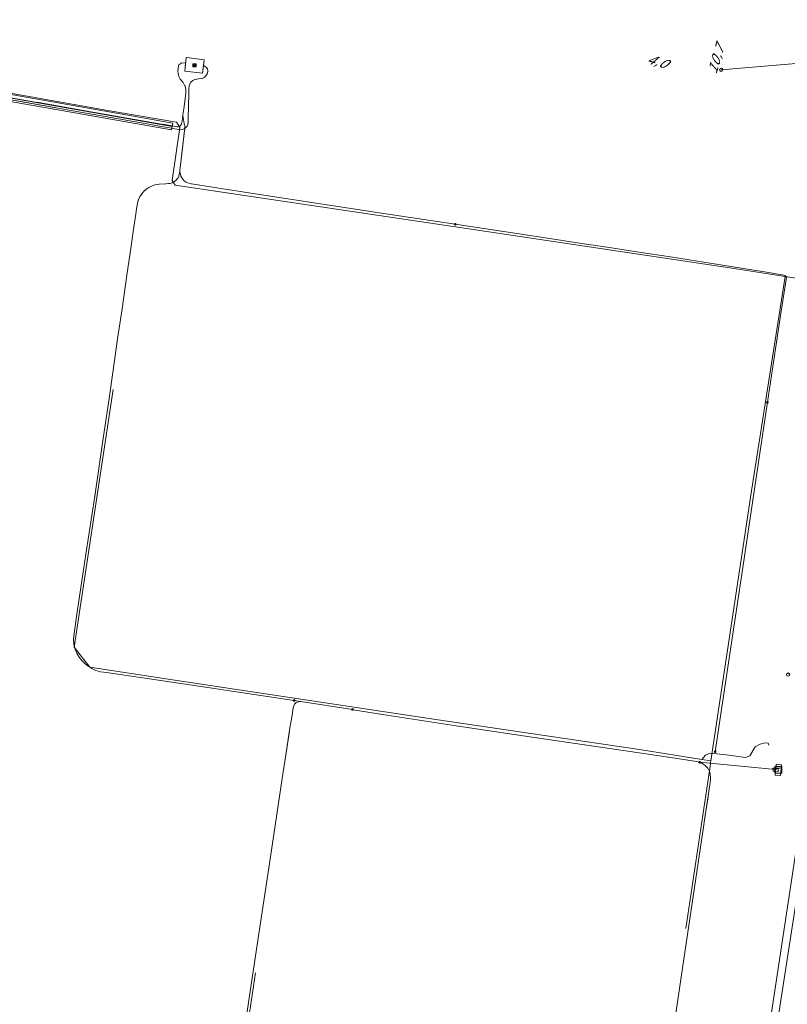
# Model space of a CAD drawing. Header units: metres. Extents: x 124576 to 133557, y 395865 to 402386.
# Tile 161 of 256: x 126446 to 126559, y 399952 to 400098. Entities that reach past the tile are written whole.
import ezdxf
from ezdxf.enums import TextEntityAlignment as Align

# ---------------------------------------------------------------- set-up
doc = ezdxf.new("R2010")
doc.units = ezdxf.units.M
doc.header["$MEASUREMENT"] = 0
for name, color, linetype, lineweight, true_color in [('LG_Datatransport', 3, 'Continuous', 13, 0x00ff00), ('LG_Datatransport_KPN_BV', 3, 'Continuous', 13, 0x00ff00), ('LG_Datatransport_Ziggo_BV', 3, 'Continuous', 13, 0x00ff00), ('LG_Laag_Spanning', 7, 'Continuous', 13, 0x960000), ('LG_Laag_Spanning_Enexis_Netbeheer_BV', 7, 'Continuous', 13, 0x960000), ('LG_Midden_Spanning', 7, 'Continuous', 13, 0xd20000), ('LG_Midden_Spanning_Enexis_Netbeheer_BV', 7, 'Continuous', 13, 0xd20000), ('LG_Riool_Vrij_Verval_Gemeente_Tilburg_Ruimtelijke_Uitvoering', 7, 'Continuous', 13, 0xca00a0), ('LG_unet-4_Brabant_Water', 5, 'Continuous', 13, 0x0000ff)]:
    doc.layers.add(name, color=color, linetype=linetype, lineweight=lineweight, true_color=true_color)
for name, color, linetype, lineweight in [('LG_Datatransport_P_KPN_BV', 7, 'Continuous', 0), ('LG_Laag_Spanning_P_Enexis_Netbeheer_BV', 7, 'Continuous', 0), ('LG_Midden_Spanning_P_Enexis_Netbeheer_BV', 7, 'Continuous', 0), ('LG_overig_P_Gemeente_Tilburg_Ruimtelijke_Uitvoering', 7, 'Continuous', 0), ('MV_Datatransport', 7, 'Continuous', 0)]:
    doc.layers.add(name, color=color, linetype=linetype, lineweight=lineweight)
doc.styles.add('Klic_Annotatie', font='verdanai.ttf', dxfattribs={"oblique": 20, "height": 1.4})

# ---------------------------------------------------------------- blocks, each defined once
blk = doc.blocks.new('Mof')
at = {"layer": 'LG_Laag_Spanning_P_Enexis_Netbeheer_BV'}
h = blk.add_hatch(color=256, dxfattribs=at)
edge = h.paths.add_edge_path()
edge.add_arc((0, 0), 2, 0, 360)
blk = doc.blocks.new('DeliveryPoint')
at = {"layer": 'LG_Laag_Spanning_P_Enexis_Netbeheer_BV', "flags": 128}
blk.add_lwpolyline([(-3.7, -2.5), (3.8, -2.5), (3.8, 2.5), (-3.7, 2.5), (-3.7, -2.5)], close=True, dxfattribs=at)
blk.add_lwpolyline([(-3.7, 2.5), (-3.7, 2.2), (0, 0), (3.8, 2.2)], dxfattribs=at)
blk = doc.blocks.new('Aansluitkast_1')
at = {"layer": 'LG_Laag_Spanning_P_Enexis_Netbeheer_BV'}
for p, q in [((-2.5, 2.5), (2.5, 2.5)), ((0, -2.5), (0, 2.5))]:
    blk.add_line(p, q, dxfattribs=at)
at = {"layer": 'LG_Laag_Spanning_P_Enexis_Netbeheer_BV', "flags": 128}
blk.add_lwpolyline([(-5, -5), (5, -5), (5, 5), (-5, 5), (-5, -5)], close=True, dxfattribs=at)
blk = doc.blocks.new('Netstation')
at = {"layer": 'LG_Laag_Spanning_P_Enexis_Netbeheer_BV'}
for p, q in [((-2.5, 2.3), (2.5, -2.3)), ((2.5, 2.3), (-2.5, -2.3))]:
    blk.add_line(p, q, dxfattribs=at)
at = {"layer": 'LG_Laag_Spanning_P_Enexis_Netbeheer_BV', "flags": 128}
blk.add_lwpolyline([(-2.5, -2.3), (2.5, -2.3), (2.5, 2.3), (-2.5, 2.3), (-2.5, -2.3)], close=True, dxfattribs=at)
blk = doc.blocks.new('Netstation_1')
at = {"layer": 'LG_Midden_Spanning_P_Enexis_Netbeheer_BV'}
for p, q in [((-2.5, 2.3), (2.5, -2.3)), ((2.5, 2.3), (-2.5, -2.3))]:
    blk.add_line(p, q, dxfattribs=at)
at = {"layer": 'LG_Midden_Spanning_P_Enexis_Netbeheer_BV', "flags": 128}
blk.add_lwpolyline([(-2.5, -2.3), (2.5, -2.3), (2.5, 2.3), (-2.5, 2.3), (-2.5, -2.3)], close=True, dxfattribs=at)
blk = doc.blocks.new('Onbekend_1')
at = {"layer": 'LG_overig_P_Gemeente_Tilburg_Ruimtelijke_Uitvoering'}
blk.add_hatch(color=256, dxfattribs=at).paths.add_polyline_path([(-0.3, -1.1, -0.262633), (0.2, 0.2), (0.6, 0.5, 0.379827), (0.7, 1.3), (0.7, 1.3, 0.228508), (0, 1.5), (0, 1.5, 0.459053), (-0.8, 0.8), (-1.3, 0.9, -0.414214), (-0.1, 2, -0.243799), (1.1, 1.5, -0.379827), (0.9, 0.1), (0.5, -0.2, 0.262633), (0.2, -1.1), (-0.2, -1.1)])
blk.add_circle((0, 0), 2.5, dxfattribs=at)
at = {"layer": 'LG_overig_P_Gemeente_Tilburg_Ruimtelijke_Uitvoering', "extrusion": (0, 0, -1)}
blk.add_solid([(0.3, -2.1), (-0.2, -2.1), (0.3, -1.5), (-0.2, -1.5)], dxfattribs=at)
blk = doc.blocks.new('Onbekend_3')
at = {"layer": 'LG_Datatransport_P_KPN_BV'}
blk.add_hatch(color=256, dxfattribs=at).paths.add_polyline_path([(-0.3, -1.1, -0.262633), (0.2, 0.2), (0.6, 0.5, 0.379827), (0.7, 1.3), (0.7, 1.3, 0.228508), (0, 1.5), (0, 1.5, 0.459053), (-0.8, 0.8), (-1.3, 0.9, -0.414214), (-0.1, 2, -0.243799), (1.1, 1.5, -0.379827), (0.9, 0.1), (0.5, -0.2, 0.262633), (0.2, -1.1), (-0.2, -1.1)])
blk.add_circle((0, 0), 2.5, dxfattribs=at)
at = {"layer": 'LG_Datatransport_P_KPN_BV', "extrusion": (0, 0, -1)}
blk.add_solid([(0.3, -2.1), (-0.2, -2.1), (0.3, -1.5), (-0.2, -1.5)], dxfattribs=at)

msp = doc.modelspace()

# ---------------------------------------------------------------- linework, layer by layer
at = {"layer": 'LG_Datatransport', "flags": 128}
msp.add_lwpolyline([(126468.35, 400082.5), (126434.02, 400088.54), (126433.85, 400087.55), (126468.17, 400081.52), (126468.35, 400082.5)], dxfattribs=at)
at = {"layer": 'LG_Datatransport_KPN_BV', "flags": 128}
msp.add_lwpolyline([(126549.58, 400090.4), (126565.31, 400091.73), (126565.52, 400094.65), (126566.57, 400102.19), (126567.36, 400111.85), (126566.96, 400117.67), (126566.3, 400124.55), (126565.25, 400131.43), (126563.53, 400137.38), (126561.41, 400143.2), (126559.69, 400147.7), (126558.57, 400150.18), (126563.5, 400152.79)], dxfattribs=at)
at = {"layer": 'LG_Datatransport_Ziggo_BV'}
msp.add_line((126433.93, 400088.05), (126468.26, 400082.01), dxfattribs=at)
at = {"layer": 'LG_Laag_Spanning', "flags": 128}
for points in [[(126472.76, 400089.89), (126472.76, 400089.89), (126472.76, 400089.89), (126472.76, 400089.9), (126472.77, 400089.9), (126472.77, 400089.9), (126472.77, 400089.9), (126472.77, 400089.9), (126472.77, 400089.9), (126472.77, 400089.9), (126472.77, 400089.9), (126473, 400091.88), (126473, 400091.89), (126473, 400091.89), (126473, 400091.89), (126473, 400091.89), (126473, 400091.89), (126473, 400091.89), (126473, 400091.89), (126473, 400091.89), (126472.99, 400091.89), (126472.99, 400091.89), (126472.99, 400091.89), (126472.99, 400091.89), (126470.36, 400092.2), (126470.36, 400092.2), (126470.36, 400092.2), (126470.36, 400092.2), (126470.35, 400092.2), (126470.35, 400092.2), (126470.35, 400092.2), (126470.35, 400092.2), (126470.35, 400092.2), (126470.35, 400092.2), (126470.35, 400092.2), (126470.35, 400092.19), (126470.35, 400092.19), (126470.25, 400091.38), (126470.12, 400090.21), (126470.12, 400090.21), (126470.12, 400090.21), (126470.12, 400090.21), (126470.12, 400090.21), (126470.12, 400090.21), (126470.12, 400090.2), (126470.12, 400090.2), (126470.12, 400090.2), (126470.12, 400090.2), (126470.12, 400090.2), (126470.13, 400090.2), (126470.13, 400090.2), (126472.76, 400089.89), (126472.76, 400089.89), (126472.76, 400089.89)], [(126558.35, 399985.84), (126558.35, 399985.84), (126558.35, 399985.84), (126558.35, 399985.84), (126558.35, 399985.84), (126558.35, 399985.84), (126558.35, 399985.84), (126558.35, 399985.84), (126558.36, 399985.85), (126558.36, 399985.85), (126558.36, 399985.85), (126558.52, 399987.44), (126558.52, 399987.44), (126558.52, 399987.44), (126558.52, 399987.44), (126558.52, 399987.45), (126558.52, 399987.45), (126558.52, 399987.45), (126558.52, 399987.45), (126558.52, 399987.45), (126558.52, 399987.45), (126558.52, 399987.45), (126558.51, 399987.45), (126558.51, 399987.45), (126557.72, 399987.53), (126557.72, 399987.53), (126557.71, 399987.53), (126557.71, 399987.53), (126557.71, 399987.53), (126557.71, 399987.53), (126557.71, 399987.53), (126557.71, 399987.53), (126557.71, 399987.53), (126557.71, 399987.53), (126557.71, 399987.53), (126557.71, 399987.53), (126557.71, 399987.53), (126557.54, 399985.93), (126557.54, 399985.93), (126557.54, 399985.93), (126557.54, 399985.93), (126557.54, 399985.93), (126557.54, 399985.93), (126557.54, 399985.93), (126557.54, 399985.93), (126557.54, 399985.93), (126557.55, 399985.92), (126557.55, 399985.92), (126557.55, 399985.92), (126557.55, 399985.92), (126558.34, 399985.84), (126558.35, 399985.84), (126558.35, 399985.84)]]:
    msp.add_lwpolyline(points, dxfattribs=at)
at = {"layer": 'LG_Laag_Spanning_Enexis_Netbeheer_BV'}
for p, q in [((126486.32, 399996.98), (126487.29, 399996.84)), ((126487.29, 399996.84), (126494.95, 399995.64)), ((126548.66, 399989.25), (126548.68, 399989.39)), ((126546.38, 399987.82), (126557.63, 399986.73))]:
    msp.add_line(p, q, dxfattribs=at)
at = {"layer": 'LG_Laag_Spanning_Enexis_Netbeheer_BV', "flags": 128}
for points in [[(126470.26, 400091.38), (126469.68, 400091.43), (126469.24, 400091.13), (126469.21, 400090.98), (126469.12, 400090.61), (126469.09, 400090.23), (126469.13, 400089.83), (126469.23, 400089.4), (126469.46, 400089.01), (126469.86, 400088.5), (126469.87, 400088.49), (126470.15, 400088), (126470.16, 400087.96), (126470.28, 400087.5), (126470.29, 400087.03), (126470.23, 400086.51), (126469.96, 400084.62), (126469.84, 400083.74), (126469.77, 400083.19), (126469.69, 400082.6), (126469.63, 400082.35), (126469.63, 400082.34), (126469.51, 400082.14), (126469.32, 400082), (126469.29, 400081.99), (126469.14, 400081.94), (126468.98, 400081.95), (126467.16, 400082.27), (126466.68, 400082.35), (126456.2, 400084.18), (126447.97, 400085.62), (126437.92, 400087.38)], [(126470.26, 400091.38), (126469.68, 400091.43), (126469.24, 400091.13), (126469.21, 400090.98), (126469.12, 400090.61), (126469.09, 400090.23), (126469.13, 400089.83), (126469.23, 400089.4), (126469.46, 400089.01), (126469.86, 400088.5), (126469.87, 400088.49), (126470.15, 400088), (126470.16, 400087.96), (126470.28, 400087.5), (126470.29, 400087.03), (126470.23, 400086.51), (126469.96, 400084.62), (126469.84, 400083.74), (126469.77, 400083.19), (126469.69, 400082.6), (126469.63, 400082.35), (126469.63, 400082.34), (126469.51, 400082.14), (126469.32, 400082), (126469.29, 400081.99), (126469.14, 400081.94), (126468.98, 400081.95), (126467.16, 400082.27), (126466.68, 400082.35), (126456.2, 400084.18), (126447.97, 400085.62), (126437.92, 400087.38)], [(126470.26, 400091.38), (126469.68, 400091.43), (126469.24, 400091.13), (126469.21, 400090.98), (126469.12, 400090.61), (126469.09, 400090.23), (126469.13, 400089.83), (126469.23, 400089.4), (126469.46, 400089.01), (126469.86, 400088.5), (126469.87, 400088.49), (126470.15, 400088), (126470.16, 400087.96), (126470.28, 400087.5), (126470.29, 400087.03), (126470.23, 400086.51), (126469.96, 400084.62), (126469.84, 400083.74), (126469.77, 400083.19), (126469.69, 400082.6), (126469.63, 400082.35), (126469.63, 400082.34), (126469.51, 400082.14), (126469.32, 400082), (126469.29, 400081.99), (126469.14, 400081.94), (126468.98, 400081.95), (126467.16, 400082.27), (126466.68, 400082.35), (126456.2, 400084.18), (126447.97, 400085.62), (126437.92, 400087.38)], [(126470.26, 400091.38), (126469.68, 400091.43), (126469.24, 400091.13), (126469.21, 400090.98), (126469.12, 400090.61), (126469.09, 400090.23), (126469.13, 400089.83), (126469.23, 400089.4), (126469.46, 400089.01), (126469.86, 400088.5), (126469.87, 400088.49), (126470.15, 400088), (126470.16, 400087.96), (126470.28, 400087.5), (126470.29, 400087.03), (126470.23, 400086.51), (126469.96, 400084.62), (126469.84, 400083.74), (126469.84, 400083.63), (126469.92, 400082.93), (126469.96, 400082.72), (126470.04, 400082.45), (126470.1, 400082.18), (126470.11, 400082.07), (126470.12, 400081.73), (126470.11, 400081.57), (126470.09, 400081.4), (126469.45, 400075.88), (126469.41, 400075.6), (126469.38, 400075.41), (126469.37, 400075.33), (126469.34, 400075.11), (126469.3, 400074.88), (126469.23, 400074.66), (126469.22, 400074.63), (126469.12, 400074.41), (126468.98, 400074.22), (126468.95, 400074.17), (126468.79, 400074), (126468.61, 400073.85), (126468.51, 400073.79), (126468.23, 400073.65), (126468.19, 400073.64), (126467.95, 400073.57), (126467.69, 400073.53), (126467.31, 400073.51), (126467.25, 400073.51), (126466.35, 400073.44), (126466.13, 400073.42), (126465.68, 400073.34), (126465.24, 400073.18), (126465.09, 400073.12), (126464.79, 400072.97), (126464.5, 400072.78), (126464.45, 400072.74), (126464.18, 400072.51), (126464.17, 400072.5), (126463.94, 400072.27), (126463.74, 400072.03), (126463.54, 400071.73), (126463.47, 400071.61), (126463.35, 400071.37), (126463.25, 400071.12), (126463.24, 400071.09), (126463.11, 400070.61), (126463.03, 400070.11), (126462.77, 400068.39), (126462.49, 400066.46), (126462.18, 400064.26), (126461.55, 400059.97), (126460.83, 400054.97), (126460.18, 400050.52), (126459.51, 400045.92), (126458.9, 400041.71), (126458.04, 400035.8), (126456.78, 400027.23), (126455.48, 400018.66), (126455.03, 400015.67), (126454.09, 400009.4), (126453.67, 400006.54), (126453.63, 400005.99), (126453.69, 400005.44), (126453.71, 400005.29), (126453.88, 400004.61), (126453.89, 400004.59), (126454.14, 400003.97), (126454.15, 400003.96), (126454.47, 400003.4), (126454.48, 400003.4), (126454.88, 400002.91), (126455.34, 400002.47), (126455.58, 400002.26), (126455.75, 400002.11), (126456.33, 400001.71), (126456.33, 400001.7), (126456.97, 400001.41), (126457.65, 400001.24), (126458.5, 400001.1), (126458.86, 400001.05), (126463.55, 400000.36), (126474.52, 399998.75), (126476.45, 399998.47), (126486.32, 399996.98)], [(126470.26, 400091.38), (126469.68, 400091.43), (126469.24, 400091.13), (126469.21, 400090.98), (126469.12, 400090.61), (126469.09, 400090.23), (126469.13, 400089.83), (126469.23, 400089.4), (126469.46, 400089.01), (126469.86, 400088.5), (126469.87, 400088.49), (126470.15, 400088), (126470.16, 400087.96), (126470.28, 400087.5), (126470.29, 400087.03), (126470.23, 400086.51), (126469.96, 400084.62), (126469.84, 400083.74), (126469.84, 400083.63), (126469.92, 400082.93), (126469.96, 400082.72), (126470.04, 400082.45), (126470.1, 400082.18), (126470.11, 400082.07), (126470.12, 400081.73), (126470.11, 400081.57), (126470.09, 400081.4), (126469.45, 400075.88), (126469.41, 400075.6), (126469.38, 400075.41), (126469.37, 400075.33), (126469.34, 400075.11), (126469.3, 400074.88), (126469.23, 400074.66), (126469.22, 400074.63), (126469.12, 400074.41), (126468.98, 400074.22), (126468.95, 400074.17), (126468.79, 400074), (126468.61, 400073.85), (126468.51, 400073.79), (126468.23, 400073.65), (126468.19, 400073.64), (126467.95, 400073.57), (126467.69, 400073.53), (126467.31, 400073.51), (126467.25, 400073.51), (126466.35, 400073.44), (126466.13, 400073.42), (126465.68, 400073.34), (126465.24, 400073.18), (126465.09, 400073.12), (126464.79, 400072.97), (126464.5, 400072.78), (126464.45, 400072.74), (126464.18, 400072.51), (126464.17, 400072.5), (126463.94, 400072.27), (126463.74, 400072.03), (126463.54, 400071.73), (126463.47, 400071.61), (126463.35, 400071.37), (126463.25, 400071.12), (126463.24, 400071.09), (126463.11, 400070.61), (126463.03, 400070.11), (126462.77, 400068.39), (126462.49, 400066.46), (126462.18, 400064.26), (126461.55, 400059.97), (126460.83, 400054.97), (126460.18, 400050.52), (126459.51, 400045.92), (126458.9, 400041.71), (126458.04, 400035.8), (126456.78, 400027.23), (126455.48, 400018.66), (126455.03, 400015.67), (126454.09, 400009.4), (126453.67, 400006.54), (126453.63, 400005.99), (126453.69, 400005.44), (126453.71, 400005.29), (126453.88, 400004.61), (126453.89, 400004.59), (126454.14, 400003.97), (126454.15, 400003.96), (126454.47, 400003.4), (126454.48, 400003.4), (126454.88, 400002.91), (126455.34, 400002.47), (126455.58, 400002.26), (126455.75, 400002.11), (126456.33, 400001.71), (126456.33, 400001.7), (126456.97, 400001.41), (126457.65, 400001.24), (126458.5, 400001.1), (126458.86, 400001.05), (126463.55, 400000.36), (126474.52, 399998.75), (126476.45, 399998.47), (126486.32, 399996.98), (126487.29, 399996.84), (126494.95, 399995.64)], [(126470.26, 400091.38), (126469.68, 400091.43), (126469.24, 400091.13), (126469.21, 400090.98), (126469.12, 400090.61), (126469.09, 400090.23), (126469.13, 400089.83), (126469.23, 400089.4), (126469.46, 400089.01), (126469.86, 400088.5), (126469.87, 400088.49), (126470.15, 400088), (126470.16, 400087.96), (126470.28, 400087.5), (126470.29, 400087.03), (126470.23, 400086.51), (126469.96, 400084.62), (126469.84, 400083.74), (126469.84, 400083.63), (126469.92, 400082.93), (126469.96, 400082.72), (126470.04, 400082.45), (126470.1, 400082.18), (126470.11, 400082.07), (126470.12, 400081.73), (126470.11, 400081.57), (126470.09, 400081.4), (126469.45, 400075.88), (126469.41, 400075.6), (126469.38, 400075.41), (126469.37, 400075.33), (126469.34, 400075.11), (126469.3, 400074.88), (126469.23, 400074.66), (126469.22, 400074.63), (126469.12, 400074.41), (126468.98, 400074.22), (126468.95, 400074.17), (126468.79, 400074), (126468.61, 400073.85), (126468.51, 400073.79), (126468.23, 400073.65), (126468.19, 400073.64), (126467.95, 400073.57), (126467.69, 400073.53), (126467.31, 400073.51), (126467.25, 400073.51), (126466.35, 400073.44), (126466.13, 400073.42), (126465.68, 400073.34), (126465.24, 400073.18), (126465.09, 400073.12), (126464.79, 400072.97), (126464.5, 400072.78), (126464.45, 400072.74), (126464.18, 400072.51), (126464.17, 400072.5), (126463.94, 400072.27), (126463.74, 400072.03), (126463.54, 400071.73), (126463.47, 400071.61), (126463.35, 400071.37), (126463.25, 400071.12), (126463.24, 400071.09), (126463.11, 400070.61), (126463.03, 400070.11), (126462.77, 400068.39), (126462.49, 400066.46), (126462.18, 400064.26), (126461.55, 400059.97), (126460.83, 400054.97), (126460.18, 400050.52), (126459.51, 400045.92), (126458.9, 400041.71), (126458.04, 400035.8), (126456.78, 400027.23), (126455.48, 400018.66), (126455.03, 400015.67), (126454.09, 400009.4), (126453.67, 400006.54), (126453.63, 400005.99), (126453.69, 400005.44), (126453.71, 400005.29), (126453.88, 400004.61), (126453.89, 400004.59), (126454.14, 400003.97), (126454.15, 400003.96), (126454.47, 400003.4), (126454.48, 400003.4), (126454.88, 400002.91), (126455.34, 400002.47), (126455.58, 400002.26), (126455.75, 400002.11), (126456.33, 400001.71), (126456.33, 400001.7), (126456.97, 400001.41), (126457.65, 400001.24), (126458.5, 400001.1), (126458.86, 400001.05), (126463.55, 400000.36), (126474.52, 399998.75), (126476.45, 399998.47), (126486.32, 399996.98)], [(126470.26, 400091.38), (126469.68, 400091.43), (126469.24, 400091.13), (126469.21, 400090.98), (126469.12, 400090.61), (126469.09, 400090.23), (126469.13, 400089.83), (126469.23, 400089.4), (126469.46, 400089.01), (126469.86, 400088.5), (126469.87, 400088.49), (126470.15, 400088), (126470.16, 400087.96), (126470.28, 400087.5), (126470.29, 400087.03), (126470.23, 400086.51), (126469.96, 400084.62), (126469.84, 400083.74), (126469.84, 400083.63), (126469.92, 400082.93), (126469.96, 400082.72), (126470.04, 400082.45), (126470.1, 400082.18), (126470.11, 400082.07), (126470.12, 400081.73), (126470.11, 400081.57), (126470.09, 400081.4), (126469.45, 400075.88), (126469.41, 400075.6), (126469.38, 400075.41), (126469.37, 400075.33), (126469.55, 400074.67), (126469.55, 400074.65), (126469.68, 400074.38), (126469.86, 400074.14), (126469.93, 400074.07), (126470.3, 400073.77), (126470.4, 400073.72), (126471.06, 400073.49), (126471.12, 400073.48), (126474.23, 400072.99), (126481.18, 400071.91), (126499.92, 400069.05), (126510.17, 400067.51)], [(126556.42, 400041.14), (126557.76, 400050.04), (126558.46, 400054.65), (126559.21, 400059.35), (126559.25, 400059.61), (126559.06, 400059.93), (126558.6, 400060.04), (126555.98, 400060.46), (126548.23, 400061.69), (126542.04, 400062.67), (126537.37, 400063.4), (126532.7, 400064.11), (126529.58, 400064.59), (126525.13, 400065.26), (126518.66, 400066.23), (126510.17, 400067.51), (126499.92, 400069.05), (126481.18, 400071.91), (126474.23, 400072.99), (126471.12, 400073.48), (126471.06, 400073.49), (126470.4, 400073.72), (126470.3, 400073.77), (126469.93, 400074.07), (126469.86, 400074.14), (126469.68, 400074.38), (126469.55, 400074.65), (126469.55, 400074.67), (126469.37, 400075.33), (126469.38, 400075.41), (126469.41, 400075.6), (126469.45, 400075.88), (126470.09, 400081.4), (126470.11, 400081.57), (126470.12, 400081.73), (126470.11, 400082.07), (126470.1, 400082.18), (126470.04, 400082.45), (126469.96, 400082.72), (126469.92, 400082.93), (126469.84, 400083.63), (126469.84, 400083.74), (126469.96, 400084.62), (126470.23, 400086.51), (126470.29, 400087.03), (126470.28, 400087.5), (126470.16, 400087.96), (126470.15, 400088), (126469.87, 400088.49), (126469.86, 400088.5), (126469.46, 400089.01), (126469.23, 400089.4), (126469.13, 400089.83), (126469.09, 400090.23), (126469.12, 400090.61), (126469.21, 400090.98), (126469.24, 400091.13), (126469.68, 400091.43), (126470.26, 400091.38)], [(126548.68, 399989.39), (126548.72, 399989.69), (126550.25, 399999.95), (126551.67, 400009.45), (126552.9, 400017.66), (126554.24, 400026.63), (126555.58, 400035.59), (126556.42, 400041.14), (126557.76, 400050.04), (126558.46, 400054.65), (126559.21, 400059.35), (126559.25, 400059.61), (126559.06, 400059.93), (126558.6, 400060.04), (126555.98, 400060.46), (126548.23, 400061.69), (126542.04, 400062.67), (126537.37, 400063.4), (126532.7, 400064.11), (126529.58, 400064.59), (126525.13, 400065.26), (126518.66, 400066.23), (126510.17, 400067.51), (126499.92, 400069.05), (126481.18, 400071.91), (126474.23, 400072.99), (126471.12, 400073.48), (126471.06, 400073.49), (126470.4, 400073.72), (126470.3, 400073.77), (126469.93, 400074.07), (126469.86, 400074.14), (126469.68, 400074.38), (126469.55, 400074.65), (126469.55, 400074.67), (126469.37, 400075.33), (126469.38, 400075.41), (126469.41, 400075.6), (126469.45, 400075.88), (126470.09, 400081.4), (126470.11, 400081.57), (126470.12, 400081.73), (126470.11, 400082.07), (126470.1, 400082.18), (126470.04, 400082.45), (126469.96, 400082.72), (126469.92, 400082.93), (126469.84, 400083.63), (126469.84, 400083.74), (126469.96, 400084.62), (126470.23, 400086.51), (126470.29, 400087.03), (126470.28, 400087.5), (126470.16, 400087.96), (126470.15, 400088), (126469.87, 400088.49), (126469.86, 400088.5), (126469.46, 400089.01), (126469.23, 400089.4), (126469.13, 400089.83), (126469.09, 400090.23), (126469.12, 400090.61), (126469.21, 400090.98), (126469.24, 400091.13), (126469.68, 400091.43), (126470.26, 400091.38)], [(126548.68, 399989.39), (126548.72, 399989.69), (126550.25, 399999.95), (126551.67, 400009.45), (126552.9, 400017.66), (126554.24, 400026.63), (126555.58, 400035.59), (126556.42, 400041.14), (126557.76, 400050.04), (126558.46, 400054.65), (126559.21, 400059.35), (126559.25, 400059.61), (126559.06, 400059.93), (126558.6, 400060.04), (126555.98, 400060.46), (126548.23, 400061.69), (126542.04, 400062.67), (126537.37, 400063.4), (126532.7, 400064.11), (126529.58, 400064.59), (126525.13, 400065.26), (126518.66, 400066.23), (126510.17, 400067.51), (126499.92, 400069.05), (126481.18, 400071.91), (126474.23, 400072.99), (126471.12, 400073.48), (126471.06, 400073.49), (126470.4, 400073.72), (126470.3, 400073.77), (126469.93, 400074.07), (126469.86, 400074.14), (126469.68, 400074.38), (126469.55, 400074.65), (126469.55, 400074.67), (126469.37, 400075.33), (126469.38, 400075.41), (126469.41, 400075.6), (126469.45, 400075.88), (126470.09, 400081.4), (126470.11, 400081.57), (126470.12, 400081.73), (126470.11, 400082.07), (126470.1, 400082.18), (126470.04, 400082.45), (126469.96, 400082.72), (126469.92, 400082.93), (126469.84, 400083.63), (126469.84, 400083.74), (126469.96, 400084.62), (126470.23, 400086.51), (126470.29, 400087.03), (126470.28, 400087.5), (126470.16, 400087.96), (126470.15, 400088), (126469.87, 400088.49), (126469.86, 400088.5), (126469.46, 400089.01), (126469.23, 400089.4), (126469.13, 400089.83), (126469.09, 400090.23), (126469.12, 400090.61), (126469.21, 400090.98), (126469.24, 400091.13), (126469.68, 400091.43), (126470.26, 400091.38)], [(126470.26, 400091.38), (126469.68, 400091.43), (126469.24, 400091.13), (126469.21, 400090.98), (126469.12, 400090.61), (126469.09, 400090.23), (126469.13, 400089.83), (126469.23, 400089.4), (126469.46, 400089.01), (126469.86, 400088.5), (126469.87, 400088.49), (126470.15, 400088), (126470.16, 400087.96), (126470.28, 400087.5), (126470.29, 400087.03), (126470.23, 400086.51), (126469.96, 400084.62), (126469.84, 400083.74)], [(126435.51, 400087.8), (126437.92, 400087.38), (126447.97, 400085.62), (126448.49, 400085.53), (126456.2, 400084.18), (126466.68, 400082.35)], [(126435.51, 400087.8), (126437.92, 400087.38), (126447.97, 400085.62), (126448.49, 400085.53), (126456.2, 400084.18), (126466.68, 400082.35)], [(126435.51, 400087.8), (126437.92, 400087.38), (126447.97, 400085.62), (126448.49, 400085.53), (126456.2, 400084.18), (126466.68, 400082.35)], [(126466.68, 400082.35), (126456.2, 400084.18), (126447.97, 400085.62), (126437.92, 400087.38), (126435.51, 400087.8)], [(126469.84, 400083.74), (126469.77, 400083.19), (126469.69, 400082.6), (126469.63, 400082.35), (126469.63, 400082.34), (126469.51, 400082.14), (126469.32, 400082), (126469.29, 400081.99), (126469.14, 400081.94), (126468.98, 400081.95), (126467.16, 400082.27), (126466.68, 400082.35)], [(126469.84, 400083.74), (126469.84, 400083.63), (126469.92, 400082.93), (126469.96, 400082.72), (126470.04, 400082.45), (126470.1, 400082.18), (126470.11, 400082.07), (126470.12, 400081.73), (126470.11, 400081.57)], [(126470.11, 400081.57), (126470.09, 400081.4), (126469.78, 400078.77), (126469.45, 400075.88), (126469.41, 400075.6)], [(126470.11, 400081.57), (126470.09, 400081.4), (126469.78, 400078.77), (126469.45, 400075.88), (126469.41, 400075.6)], [(126470.11, 400081.57), (126470.09, 400081.4), (126469.78, 400078.77), (126469.45, 400075.88), (126469.41, 400075.6)], [(126470.11, 400081.57), (126470.09, 400081.4), (126469.78, 400078.77), (126469.45, 400075.88), (126469.41, 400075.6)], [(126470.11, 400081.57), (126470.09, 400081.4), (126469.78, 400078.77), (126469.45, 400075.88), (126469.41, 400075.6)], [(126470.11, 400081.57), (126470.09, 400081.4), (126469.78, 400078.77), (126469.45, 400075.88), (126469.41, 400075.6)], [(126470.11, 400081.57), (126470.09, 400081.4), (126469.78, 400078.77), (126469.45, 400075.88), (126469.41, 400075.6)], [(126470.11, 400081.57), (126470.09, 400081.4), (126469.78, 400078.77), (126469.45, 400075.88), (126469.41, 400075.6)], [(126470.11, 400081.57), (126470.09, 400081.4), (126469.45, 400075.88), (126469.41, 400075.6)], [(126469.37, 400075.33), (126469.34, 400075.11), (126469.3, 400074.88), (126469.23, 400074.66), (126469.22, 400074.63), (126469.12, 400074.41), (126468.98, 400074.22), (126468.95, 400074.17), (126468.79, 400074), (126468.61, 400073.85), (126468.51, 400073.79), (126468.23, 400073.65), (126468.19, 400073.64), (126467.95, 400073.57), (126467.69, 400073.53), (126467.31, 400073.51), (126467.25, 400073.51), (126466.35, 400073.44), (126466.13, 400073.42), (126465.68, 400073.34), (126465.24, 400073.18), (126465.09, 400073.12), (126464.79, 400072.97), (126464.5, 400072.78), (126464.45, 400072.74), (126464.18, 400072.51), (126464.17, 400072.5), (126463.94, 400072.27), (126463.74, 400072.03), (126463.54, 400071.73), (126463.47, 400071.61), (126463.35, 400071.37), (126463.25, 400071.12), (126463.24, 400071.09), (126463.11, 400070.61), (126463.03, 400070.11), (126462.77, 400068.39), (126462.49, 400066.46), (126462.18, 400064.26), (126461.55, 400059.97), (126460.83, 400054.97), (126460.18, 400050.52), (126459.51, 400045.92), (126458.9, 400041.71), (126458.04, 400035.8), (126456.78, 400027.23), (126455.48, 400018.66), (126455.03, 400015.67), (126454.09, 400009.4), (126453.67, 400006.54), (126453.63, 400005.99), (126453.69, 400005.44), (126453.71, 400005.29), (126453.88, 400004.61), (126453.89, 400004.59), (126454.14, 400003.97), (126454.15, 400003.96), (126454.47, 400003.4), (126454.48, 400003.4), (126454.88, 400002.91), (126455.34, 400002.47), (126455.58, 400002.26), (126455.75, 400002.11), (126456.33, 400001.71), (126456.33, 400001.7), (126456.97, 400001.41), (126457.65, 400001.24), (126458.5, 400001.1), (126458.86, 400001.05), (126463.55, 400000.36), (126474.52, 399998.75), (126476.45, 399998.47), (126486.32, 399996.98)], [(126469.41, 400075.6), (126469.38, 400075.41), (126469.37, 400075.33)], [(126510.17, 400067.51), (126499.92, 400069.05), (126481.18, 400071.91), (126474.23, 400072.99), (126471.12, 400073.48), (126471.06, 400073.49), (126470.4, 400073.72), (126470.3, 400073.77), (126469.93, 400074.07), (126469.86, 400074.14), (126469.68, 400074.38), (126469.55, 400074.65), (126469.55, 400074.67), (126469.37, 400075.33)], [(126556.42, 400041.14), (126557.76, 400050.04), (126558.46, 400054.65), (126559.21, 400059.35), (126559.25, 400059.61), (126559.06, 400059.93), (126558.6, 400060.04), (126555.98, 400060.46), (126548.23, 400061.69), (126542.04, 400062.67), (126537.37, 400063.4), (126532.7, 400064.11), (126529.58, 400064.59), (126525.13, 400065.26), (126518.66, 400066.23), (126510.17, 400067.51)], [(126548.68, 399989.39), (126548.72, 399989.69), (126550.25, 399999.95), (126551.67, 400009.45), (126552.9, 400017.66), (126554.24, 400026.63), (126555.58, 400035.59), (126556.42, 400041.14)], [(126478.93, 399947.95), (126480.62, 399959.14), (126482.82, 399973.82), (126484.7, 399986.42), (126485.03, 399988.58), (126485.7, 399992.9), (126485.96, 399994.51), (126486.18, 399995.9), (126486.34, 399996.35), (126486.37, 399996.41), (126486.62, 399996.66), (126486.96, 399996.78), (126487.29, 399996.84), (126494.95, 399995.64), (126495.38, 399995.56), (126499.4, 399994.92), (126510.3, 399993.22), (126521.21, 399991.59), (126535.72, 399989.45), (126542.75, 399988.41), (126545.93, 399987.93), (126546.38, 399987.82), (126546.58, 399987.75), (126546.6, 399987.74), (126547.14, 399987.41), (126547.57, 399986.95), (126547.87, 399986.37), (126547.99, 399985.63), (126547.98, 399985.23), (126547.94, 399984.83), (126547.73, 399983.5), (126547.09, 399979.28), (126546.93, 399978.22), (126546.15, 399972.94), (126545.61, 399969.26), (126543.9, 399957.67), (126542.11, 399945.57)], [(126478.93, 399947.95), (126480.62, 399959.14), (126482.82, 399973.82), (126484.7, 399986.42), (126485.03, 399988.58), (126485.7, 399992.9), (126485.96, 399994.51), (126486.18, 399995.9), (126486.34, 399996.35), (126486.37, 399996.41), (126486.62, 399996.66), (126486.96, 399996.78), (126487.29, 399996.84), (126494.95, 399995.64), (126495.38, 399995.56), (126499.4, 399994.92), (126510.3, 399993.22), (126521.21, 399991.59), (126535.72, 399989.45), (126542.75, 399988.41), (126545.93, 399987.93), (126546.38, 399987.82), (126546.58, 399987.75), (126546.6, 399987.74), (126547.14, 399987.41), (126547.57, 399986.95), (126547.87, 399986.37), (126547.99, 399985.63), (126547.98, 399985.23), (126547.94, 399984.83), (126547.73, 399983.5), (126547.09, 399979.28), (126546.93, 399978.22), (126546.15, 399972.94), (126545.61, 399969.26), (126543.9, 399957.67), (126542.11, 399945.57)], [(126485.96, 399994.51), (126486.18, 399995.9), (126486.34, 399996.35), (126486.37, 399996.41), (126486.62, 399996.66), (126486.96, 399996.78), (126487.29, 399996.84)], [(126485.96, 399994.51), (126485.7, 399992.9), (126485.52, 399991.8), (126485.03, 399988.58)], [(126485.96, 399994.51), (126485.7, 399992.9), (126485.52, 399991.8), (126485.03, 399988.58)], [(126485.96, 399994.51), (126485.7, 399992.9), (126485.52, 399991.8), (126485.03, 399988.58)], [(126485.03, 399988.58), (126485.7, 399992.9), (126485.96, 399994.51)], [(126494.95, 399995.64), (126495.38, 399995.56), (126499.4, 399994.92), (126510.3, 399993.22), (126521.21, 399991.59), (126535.72, 399989.45), (126542.75, 399988.41), (126545.93, 399987.93), (126546.38, 399987.82), (126546.58, 399987.75), (126546.6, 399987.74), (126547.14, 399987.41), (126547.57, 399986.95), (126547.87, 399986.37), (126547.99, 399985.63), (126547.98, 399985.23), (126547.94, 399984.83), (126547.73, 399983.5), (126547.09, 399979.28), (126546.93, 399978.22), (126546.15, 399972.94), (126545.61, 399969.26), (126543.9, 399957.67), (126542.11, 399945.57)], [(126494.95, 399995.64), (126495.38, 399995.56), (126499.4, 399994.92), (126510.3, 399993.22), (126521.21, 399991.59), (126535.72, 399989.45), (126542.75, 399988.41), (126545.93, 399987.93), (126546.38, 399987.82), (126546.58, 399987.75), (126546.6, 399987.74), (126547.14, 399987.41), (126547.57, 399986.95), (126547.87, 399986.37), (126547.99, 399985.63), (126547.98, 399985.23)], [(126472.72, 399906.64), (126475.04, 399922.04), (126476.94, 399934.72), (126478.93, 399947.95), (126480.62, 399959.14), (126482.82, 399973.82), (126484.7, 399986.42), (126485.03, 399988.58)], [(126547.09, 399979.28), (126547.57, 399982.41), (126547.73, 399983.5), (126547.94, 399984.83), (126547.98, 399985.23)], [(126547.09, 399979.28), (126547.57, 399982.41), (126547.73, 399983.5), (126547.94, 399984.83), (126547.98, 399985.23)], [(126547.09, 399979.28), (126547.57, 399982.41), (126547.73, 399983.5), (126547.94, 399984.83), (126547.98, 399985.23)], [(126547.98, 399985.23), (126547.94, 399984.83), (126547.73, 399983.5), (126547.09, 399979.28)], [(126547.09, 399979.28), (126546.93, 399978.22), (126546.15, 399972.94), (126545.61, 399969.26), (126543.9, 399957.67), (126542.11, 399945.57), (126542.06, 399945.4), (126542.05, 399945.39), (126541.96, 399945.26), (126541.82, 399945.2), (126541.54, 399945.19)]]:
    msp.add_lwpolyline(points, dxfattribs=at)
at = {"layer": 'LG_Midden_Spanning', "flags": 128}
msp.add_lwpolyline([(126472.76, 400089.89), (126472.76, 400089.89), (126472.76, 400089.89), (126472.76, 400089.9), (126472.77, 400089.9), (126472.77, 400089.9), (126472.77, 400089.9), (126472.77, 400089.9), (126472.77, 400089.9), (126472.77, 400089.9), (126472.77, 400089.9), (126472.89, 400090.99), (126473, 400091.88), (126473, 400091.89), (126473, 400091.89), (126473, 400091.89), (126473, 400091.89), (126473, 400091.89), (126473, 400091.89), (126473, 400091.89), (126473, 400091.89), (126472.99, 400091.89), (126472.99, 400091.89), (126472.99, 400091.89), (126472.99, 400091.89), (126470.36, 400092.2), (126470.36, 400092.2), (126470.36, 400092.2), (126470.36, 400092.2), (126470.35, 400092.2), (126470.35, 400092.2), (126470.35, 400092.2), (126470.35, 400092.2), (126470.35, 400092.2), (126470.35, 400092.2), (126470.35, 400092.2), (126470.35, 400092.19), (126470.35, 400092.19), (126470.12, 400090.21), (126470.12, 400090.21), (126470.12, 400090.21), (126470.12, 400090.21), (126470.12, 400090.21), (126470.12, 400090.21), (126470.12, 400090.2), (126470.12, 400090.2), (126470.12, 400090.2), (126470.12, 400090.2), (126470.12, 400090.2), (126470.13, 400090.2), (126470.13, 400090.2), (126472.76, 400089.89), (126472.76, 400089.89), (126472.76, 400089.89)], dxfattribs=at)
at = {"layer": 'LG_Midden_Spanning_Enexis_Netbeheer_BV', "flags": 128}
for points in [[(126435.4, 400087.53), (126451.02, 400084.77), (126465.65, 400082.18), (126466.64, 400082.01), (126467.62, 400081.83), (126469.17, 400081.54), (126469.45, 400081.51), (126469.74, 400081.53), (126470.02, 400081.63), (126470.03, 400081.64), (126470.28, 400081.83), (126470.3, 400081.85), (126470.46, 400082.05), (126470.56, 400082.29), (126470.61, 400082.63), (126470.62, 400083.2), (126470.66, 400084.94), (126470.71, 400086.85), (126470.73, 400087.66), (126470.76, 400087.96), (126470.84, 400088.24), (126471.02, 400088.54), (126471.04, 400088.57), (126471.3, 400088.81), (126471.62, 400088.97), (126471.65, 400088.97), (126472.15, 400089.05), (126472.19, 400089.05), (126472.62, 400089.11), (126472.68, 400089.12), (126472.97, 400089.24), (126473.21, 400089.43), (126473.26, 400089.49), (126473.45, 400089.79), (126473.53, 400090.14), (126473.53, 400090.25), (126473.47, 400090.54), (126473.29, 400090.79), (126472.98, 400090.96), (126472.88, 400090.99)], [(126435.4, 400087.53), (126451.02, 400084.77), (126465.65, 400082.18), (126466.64, 400082.01), (126467.62, 400081.83), (126469.17, 400081.54), (126469.45, 400081.51), (126469.74, 400081.53), (126470.02, 400081.63), (126470.03, 400081.64), (126470.28, 400081.83), (126470.3, 400081.85), (126470.46, 400082.05), (126470.56, 400082.29), (126470.61, 400082.63), (126470.62, 400083.2), (126470.66, 400084.94), (126470.71, 400086.85), (126470.73, 400087.66), (126470.76, 400087.96), (126470.84, 400088.24), (126471.02, 400088.54), (126471.04, 400088.57), (126471.3, 400088.81), (126471.62, 400088.97), (126471.65, 400088.97), (126472.15, 400089.05), (126472.19, 400089.05), (126472.62, 400089.11), (126472.68, 400089.12), (126472.97, 400089.24), (126473.21, 400089.43), (126473.26, 400089.49), (126473.45, 400089.79), (126473.53, 400090.14), (126473.53, 400090.25), (126473.47, 400090.54), (126473.29, 400090.79), (126472.98, 400090.96), (126472.88, 400090.99)], [(126466.64, 400082.01), (126467.62, 400081.83), (126469.17, 400081.54), (126469.45, 400081.51), (126469.74, 400081.53), (126470.02, 400081.63), (126470.03, 400081.64), (126470.28, 400081.83), (126470.3, 400081.85), (126470.46, 400082.05), (126470.56, 400082.29), (126470.61, 400082.63), (126470.62, 400083.2), (126470.66, 400084.94), (126470.71, 400086.85), (126470.73, 400087.66), (126470.76, 400087.96), (126470.84, 400088.24), (126471.02, 400088.54), (126471.04, 400088.57), (126471.3, 400088.81), (126471.62, 400088.97), (126471.65, 400088.97), (126472.15, 400089.05), (126472.19, 400089.05), (126472.62, 400089.11), (126472.68, 400089.12), (126472.97, 400089.24), (126473.21, 400089.43), (126473.26, 400089.49), (126473.45, 400089.79), (126473.53, 400090.14), (126473.53, 400090.25), (126473.47, 400090.54), (126473.29, 400090.79), (126472.98, 400090.96), (126472.88, 400090.99)], [(126435.4, 400087.53), (126450.82, 400084.8), (126451.02, 400084.77), (126465.65, 400082.18), (126466.64, 400082.01)], [(126435.4, 400087.53), (126450.82, 400084.8), (126451.02, 400084.77), (126465.65, 400082.18), (126466.64, 400082.01)], [(126435.4, 400087.53), (126450.82, 400084.8), (126451.02, 400084.77), (126465.65, 400082.18), (126466.64, 400082.01)], [(126435.4, 400087.53), (126451.02, 400084.77), (126465.65, 400082.18), (126466.64, 400082.01)]]:
    msp.add_lwpolyline(points, dxfattribs=at)
at = {"layer": 'LG_Riool_Vrij_Verval_Gemeente_Tilburg_Ruimtelijke_Uitvoering'}
for p, q in [((126556.86, 399949.78), (126564.28, 399998.88)), ((126557.55, 399947.08), (126565.7, 399999.87))]:
    msp.add_line(p, q, dxfattribs=at)
at = {"layer": 'LG_unet-4_Brabant_Water'}
for p, q in [((126579.5, 400056.55), (126559.05, 400059.8)), ((126547.89, 399986.91), (126548.05, 399988.01)), ((126544.35, 399963.2), (126547.89, 399986.91)), ((126480.59, 399956.63), (126471.3, 399894.46))]:
    msp.add_line(p, q, dxfattribs=at)
at = {"layer": 'LG_unet-4_Brabant_Water', "flags": 128}
for points in [[(126559.05, 400059.8), (126551.48, 400060.94), (126512.18, 400066.86), (126480.3, 400071.58), (126468.7, 400073.31), (126468.26, 400073.98), (126469.39, 400081.86), (126468.91, 400082.65), (126458.7, 400084.37), (126433.94, 400088.76), (126433.68, 400088.79)], [(126548.05, 399988.01), (126554.06, 400028.02), (126559.05, 400059.8)], [(126507.3, 399994.14), (126467.67, 400000.15), (126456.04, 400001.92), (126453.72, 400004.88), (126459.52, 400043.06)], [(126548.05, 399988.01), (126546.69, 399988.23), (126537.47, 399989.7), (126507.3, 399994.14)], [(126556.62, 399990.36), (126556.55, 399990.65), (126556.04, 399990.72), (126555.34, 399990.52), (126554.61, 399990.13), (126553.81, 399988.75), (126553.15, 399988.51), (126550.34, 399988.91), (126547.95, 399989.16), (126547.23, 399988.86), (126546.69, 399988.23)]]:
    msp.add_lwpolyline(points, dxfattribs=at)

# ---------------------------------------------------------------- block references
at = {"layer": 'LG_Datatransport_P_KPN_BV', "xscale": 0.1, "yscale": 0.1, "zscale": 0.1}
msp.add_blockref('Onbekend_3', (126549.58, 400090.4), dxfattribs=at)
at = {"layer": 'LG_Laag_Spanning_P_Enexis_Netbeheer_BV', "xscale": 0.1, "yscale": 0.1, "zscale": 0.1}
for name, p in [('Netstation', (126471.56, 400091.05)), ('Mof', (126510.17, 400067.51)), ('Mof', (126486.32, 399996.98)), ('Mof', (126486.32, 399996.98)), ('Mof', (126494.95, 399995.64)), ('Mof', (126494.95, 399995.64)), ('Aansluitkast_1', (126558.03, 399986.69))]:
    msp.add_blockref(name, p, dxfattribs=at)
at = {"layer": 'LG_Laag_Spanning_P_Enexis_Netbeheer_BV'}
for name, p, xscale, yscale, zscale, rotation in [('Mof', (126556.42, 400041.14), 0.1, 0.1, 0.1, 359), ('Mof', (126548.68, 399989.39), 0.1, 0.1, 0.1, 359), ('Mof', (126548.68, 399989.39), 0.1, 0.1, 0.1, 359), ('Mof', (126546.38, 399987.82), 0.1, 0.1, 0.1, 19), ('DeliveryPoint', (126557.63, 399986.73), 0.09999999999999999, 0.09999999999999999, 0.09999999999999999, 6)]:
    msp.add_blockref(name, p, dxfattribs=dict(at, xscale=xscale, yscale=yscale, zscale=zscale, rotation=rotation))
at = {"layer": 'LG_Midden_Spanning_P_Enexis_Netbeheer_BV', "xscale": 0.1, "yscale": 0.1, "zscale": 0.1}
msp.add_blockref('Netstation_1', (126471.56, 400091.05), dxfattribs=at)
at = {"layer": 'LG_overig_P_Gemeente_Tilburg_Ruimtelijke_Uitvoering', "xscale": 0.1, "yscale": 0.1, "zscale": 0.1}
msp.add_blockref('Onbekend_1', (126559.47, 400000.8), dxfattribs=at)

# ---------------------------------------------------------------- texts
at = {"layer": 'MV_Datatransport', "style": 'Klic_Annotatie', "oblique": 20}
for s, rotation, p in [('10,7', 73.4, (126548.78, 400091.87)), ('4,0', 343.4, (126540.04, 400091.67))]:
    msp.add_text(s, height=1.4, rotation=rotation, dxfattribs=at).set_placement(p, align=Align.MIDDLE_CENTER)

doc.saveas('drawing.dxf')
